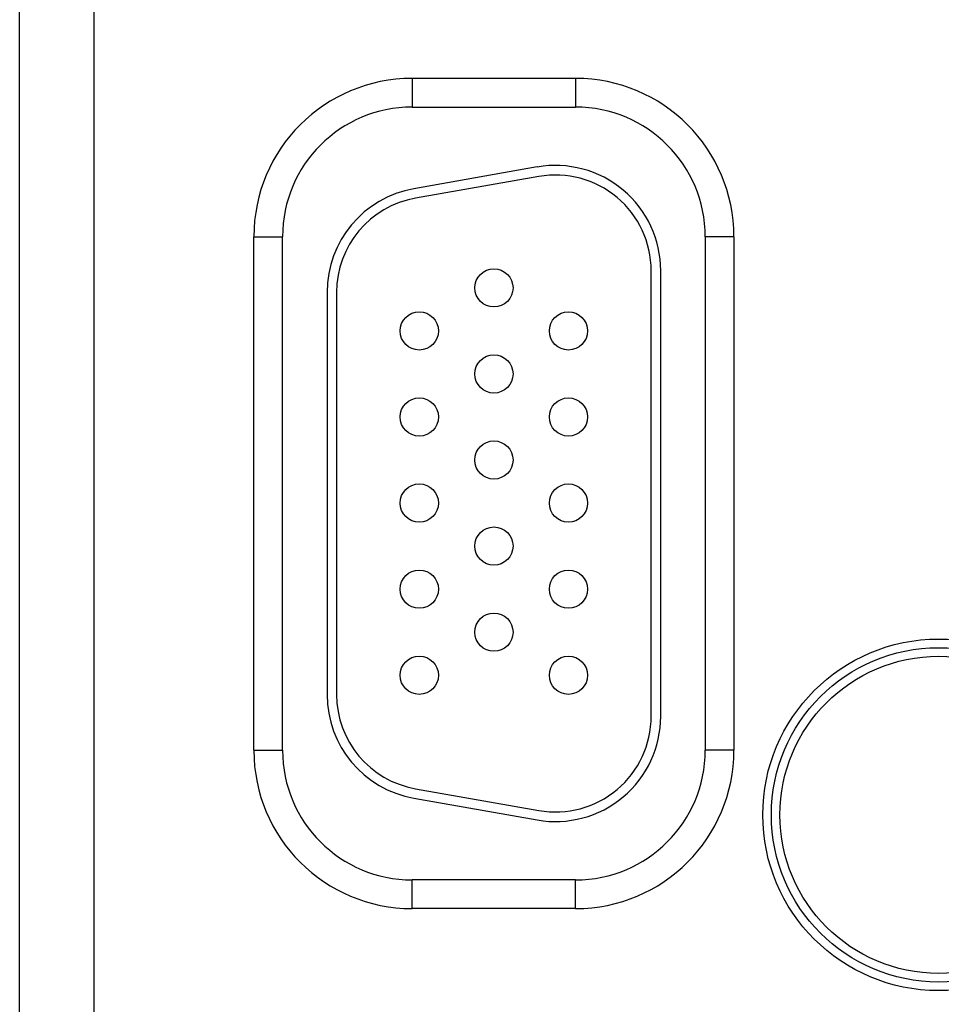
# Model space of a CAD drawing. Header units: inches. Extents: x 0 to 34, y 0 to 22.
# Tile 90 of 112: x 21.5 to 22.5, y 15 to 16. Entities that reach past the tile are written whole.
import ezdxf

# ---------------------------------------------------------------- set-up
doc = ezdxf.new("R2010")
doc.units = ezdxf.units.IN
doc.header["$LTSCALE"] = 1.87
doc.header["$MEASUREMENT"] = 0
doc.layers.get('0').update_dxf_attribs({"linetype": 'CONTINUOUS'})

msp = doc.modelspace()

# ---------------------------------------------------------------- linework, layer by layer
at = {"color": 7, "linetype": 'CONTINUOUS'}
for p, q in [((21.6235, 14.5926), (21.6235, 17.7153)), ((21.5455, 14.6706), (21.5455, 17.6373)), ((21.9559, 15.924), (21.9559, 15.894)), ((21.9559, 15.924), (22.1269, 15.924)), ((22.1269, 15.924), (22.1269, 15.894)), ((21.9559, 15.894), (22.1269, 15.894)), ((22.0868, 15.8313), (21.9578, 15.8085)), ((22.0885, 15.8214), (21.9595, 15.7987)), ((21.7904, 15.2214), (21.7904, 15.7584)), ((21.7904, 15.7584), (21.8204, 15.7584)), ((21.8204, 15.2214), (21.8204, 15.7584)), ((22.2924, 15.7584), (22.2624, 15.7584)), ((22.2624, 15.7584), (22.2624, 15.2214)), ((22.2924, 15.7584), (22.2924, 15.2214)), ((22.2059, 15.2569), (22.2059, 15.7229)), ((22.2159, 15.2569), (22.2159, 15.7229)), ((21.8669, 15.7002), (21.8669, 15.2797)), ((21.8769, 15.7002), (21.8769, 15.2797)), ((21.7904, 15.2214), (21.8204, 15.2214)), ((22.2924, 15.2214), (22.2624, 15.2214)), ((21.9595, 15.1812), (22.0885, 15.1585)), ((21.9578, 15.1714), (22.0868, 15.1486)), ((22.1269, 15.0859), (21.9559, 15.0859)), ((21.9559, 15.0559), (21.9559, 15.0859)), ((22.1269, 15.0559), (22.1269, 15.0859)), ((22.1269, 15.0559), (21.9559, 15.0559))]:
    msp.add_line(p, q, dxfattribs=at)
for centre, radius in [((22.0414, 15.7049), 0.02), ((21.9634, 15.6599), 0.02), ((22.1194, 15.6599), 0.02), ((22.0414, 15.6149), 0.02), ((21.9634, 15.5699), 0.02), ((22.1194, 15.5699), 0.02), ((22.0414, 15.5249), 0.02), ((21.9634, 15.4799), 0.02), ((22.1194, 15.4799), 0.02), ((22.0414, 15.4349), 0.02), ((21.9634, 15.3899), 0.02), ((22.1194, 15.3899), 0.02), ((22.0414, 15.3449), 0.02), ((22.5064, 15.1539), 0.1838), ((22.5064, 15.1539), 0.1748), ((22.5064, 15.1539), 0.1748), ((21.9634, 15.2999), 0.02), ((22.1194, 15.2999), 0.02), ((22.5064, 15.1539), 0.1658)]:
    msp.add_circle(centre, radius, dxfattribs=at)
for centre, radius, start, end in [((21.9559, 15.7584), 0.1655, 90, 180), ((22.1269, 15.7584), 0.1655, 0, 90), ((21.9559, 15.7584), 0.1355, 90, 180), ((22.1269, 15.7584), 0.1355, 0, 90), ((22.1059, 15.7229), 0.11, 0, 100), ((22.1059, 15.7229), 0.1, 0, 100), ((21.9769, 15.7002), 0.11, 100, 180), ((21.9769, 15.7002), 0.1, 100, 180), ((21.9769, 15.2797), 0.11, 180, 260), ((21.9769, 15.2797), 0.1, 180, 260), ((22.1059, 15.2569), 0.11, 260, 360), ((22.1059, 15.2569), 0.1, 260, 360), ((21.9559, 15.2214), 0.1655, 180, 270), ((21.9559, 15.2214), 0.1355, 180, 270), ((22.1269, 15.2214), 0.1355, 270, 360), ((22.1269, 15.2214), 0.1655, 270, 360)]:
    msp.add_arc(centre, radius, start, end, dxfattribs=at)

doc.saveas('drawing.dxf')
